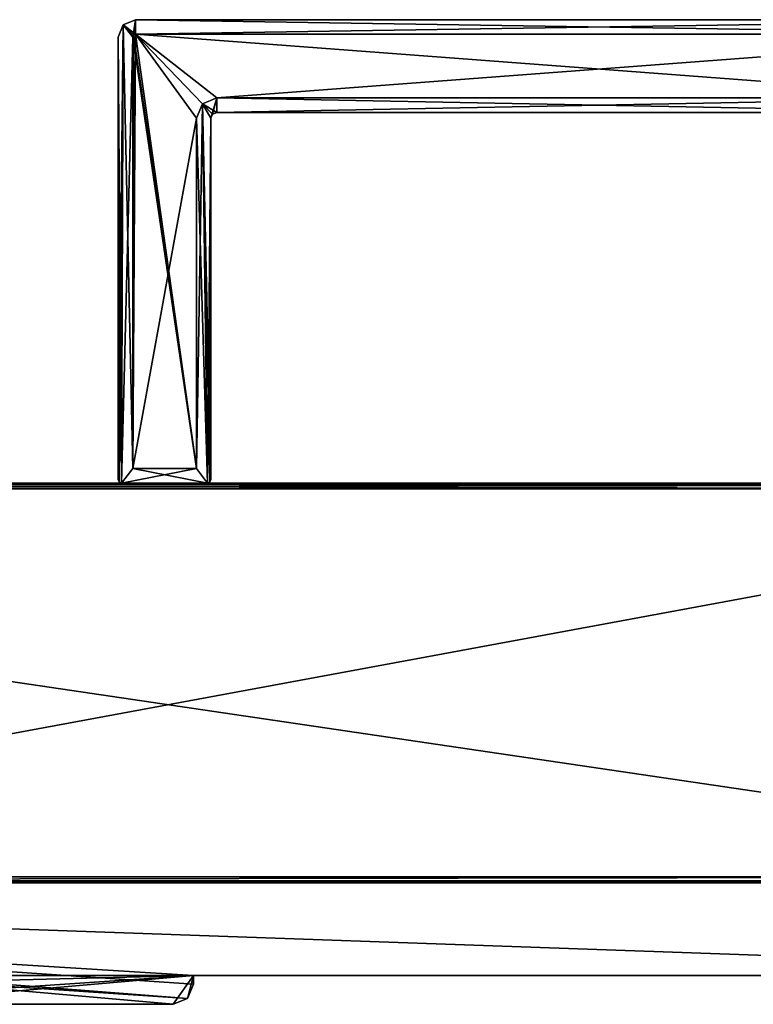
# Model space of a CAD drawing. Header units: millimetres. Extents: x -253 to 253, y -26 to 186.
# Tile 43 of 86: x 0 to 127, y -5 to 165. Entities that reach past the tile are written whole.
import ezdxf

# ---------------------------------------------------------------- set-up
doc = ezdxf.new("R2010")
doc.units = ezdxf.units.MM
doc.header["$LTSCALE"] = 52.148148
for name, color, linetype in [('1', 7, 'CONTINUOUS'), ('10', 7, 'CONTINUOUS'), ('100', 7, 'CONTINUOUS'), ('101', 7, 'CONTINUOUS'), ('102', 7, 'CONTINUOUS'), ('103', 7, 'CONTINUOUS'), ('104', 7, 'CONTINUOUS'), ('105', 7, 'CONTINUOUS'), ('11', 7, 'CONTINUOUS'), ('12', 7, 'CONTINUOUS'), ('13', 7, 'CONTINUOUS'), ('15', 7, 'CONTINUOUS'), ('16', 7, 'CONTINUOUS'), ('17', 7, 'CONTINUOUS'), ('3', 7, 'CONTINUOUS'), ('4', 7, 'CONTINUOUS'), ('5', 7, 'CONTINUOUS'), ('63', 7, 'CONTINUOUS'), ('65', 7, 'CONTINUOUS'), ('7', 7, 'CONTINUOUS'), ('72', 7, 'CONTINUOUS'), ('73', 7, 'CONTINUOUS'), ('74', 7, 'CONTINUOUS'), ('75', 7, 'CONTINUOUS'), ('76', 7, 'CONTINUOUS'), ('77', 7, 'CONTINUOUS'), ('78', 7, 'CONTINUOUS'), ('79', 7, 'CONTINUOUS'), ('8', 7, 'CONTINUOUS'), ('80', 7, 'CONTINUOUS'), ('86', 7, 'CONTINUOUS'), ('87', 7, 'CONTINUOUS'), ('88', 7, 'CONTINUOUS'), ('89', 7, 'CONTINUOUS'), ('90', 7, 'CONTINUOUS'), ('91', 7, 'CONTINUOUS'), ('92', 7, 'CONTINUOUS'), ('93', 7, 'CONTINUOUS'), ('95', 7, 'CONTINUOUS'), ('99', 7, 'CONTINUOUS')]:
    doc.layers.add(name, color=color, linetype=linetype)

msp = doc.modelspace()

# ---------------------------------------------------------------- linework, layer by layer
at = {"layer": '1', "linetype": 'Continuous'}
for points in [[(26.5, -5), (-26.5, -5), (26.5, -5, -2.8), (26.5, -5)], [(26.5, -5, -2.8), (-26.5, -5), (-26.5, -5, -2.8), (26.5, -5, -2.8)]]:
    msp.add_3dface(points, dxfattribs=at)
at = {"layer": '10', "linetype": 'Continuous'}
for points in [[(227, 84.71, -431.89), (227, 85, -432.59), (-227, 84.71, -431.89), (227, 84.71, -431.89)], [(-227, 84.71, -431.89), (227, 85, -432.59), (-227, 85, -432.59), (-227, 84.71, -431.89)], [(227, 84.01, -431.59), (227, 84.71, -431.89), (-227, 84.01, -431.59), (227, 84.01, -431.59)], [(-227, 84.01, -431.59), (227, 84.71, -431.89), (-227, 84.71, -431.89), (-227, 84.01, -431.59)]]:
    msp.add_3dface(points, dxfattribs=at)
at = {"layer": '100', "linetype": 'Continuous'}
for points in [[(34, 151.5, -446.3), (31.53, 150.47, -446.3), (34, 151.5, -440.55), (34, 151.5, -446.3)], [(31.53, 150.47, -446.3), (31.53, 150.47, -440.55), (34, 151.5, -440.55), (31.53, 150.47, -446.3)], [(31.53, 150.47, -446.3), (30.5, 148, -446.3), (31.53, 150.47, -440.55), (31.53, 150.47, -446.3)], [(30.5, 148, -446.3), (30.5, 148, -440.55), (31.53, 150.47, -440.55), (30.5, 148, -446.3)]]:
    msp.add_3dface(points, dxfattribs=at)
at = {"layer": '101', "linetype": 'Continuous'}
for points in [[(30.5, 148, -446.3), (30.5, 87.5, -446.3), (30.5, 148, -440.55), (30.5, 148, -446.3)], [(30.5, 87.5, -446.3), (30.5, 87.5, -440.55), (30.5, 148, -440.55), (30.5, 87.5, -446.3)]]:
    msp.add_3dface(points, dxfattribs=at)
at = {"layer": '102', "linetype": 'Continuous'}
for points in [[(30.5, 87.5, -446.3), (19.5, 87.5, -446.3), (30.5, 87.5, -440.55), (30.5, 87.5, -446.3)], [(19.5, 87.5, -446.3), (19.5, 87.5, -440.55), (30.5, 87.5, -440.55), (19.5, 87.5, -446.3)]]:
    msp.add_3dface(points, dxfattribs=at)
at = {"layer": '103', "linetype": 'Continuous'}
for points in [[(19.5, 87.5, -446.3), (19.5, 162, -446.3), (19.5, 87.5, -440.55), (19.5, 87.5, -446.3)], [(19.5, 162, -446.3), (19.5, 162, -440.55), (19.5, 87.5, -440.55), (19.5, 162, -446.3)]]:
    msp.add_3dface(points, dxfattribs=at)
at = {"layer": '104', "linetype": 'Continuous'}
for points in [[(19.5, 162, -446.3), (19.65, 162.35, -446.3), (19.5, 162, -440.55), (19.5, 162, -446.3)], [(19.65, 162.35, -446.3), (19.65, 162.35, -440.55), (19.5, 162, -440.55), (19.65, 162.35, -446.3)], [(19.65, 162.35, -446.3), (20, 162.5, -446.3), (19.65, 162.35, -440.55), (19.65, 162.35, -446.3)], [(20, 162.5, -446.3), (20, 162.5, -440.55), (19.65, 162.35, -440.55), (20, 162.5, -446.3)]]:
    msp.add_3dface(points, dxfattribs=at)
at = {"layer": '105', "linetype": 'Continuous'}
for points in [[(180, 162.5, -446.3), (180, 162.5, -440.55), (20, 162.5, -440.55), (180, 162.5, -446.3)], [(20, 162.5, -446.3), (180, 162.5, -446.3), (20, 162.5, -440.55), (20, 162.5, -446.3)]]:
    msp.add_3dface(points, dxfattribs=at)
at = {"layer": '11', "linetype": 'Continuous'}
for points in [[(227, 16.99, -431.01), (227, 84.01, -431.59), (-227, 84.01, -431.59), (227, 16.99, -431.01)], [(227, 16.99, -431.01), (-227, 84.01, -431.59), (-227, 16.99, -431.01), (227, 16.99, -431.01)]]:
    msp.add_3dface(points, dxfattribs=at)
at = {"layer": '12', "linetype": 'Continuous'}
for points in [[(227, 16.29, -430.71), (227, 16.99, -431.01), (-227, 16.29, -430.71), (227, 16.29, -430.71)], [(227, 16.99, -431.01), (-227, 16.99, -431.01), (-227, 16.29, -430.71), (227, 16.99, -431.01)], [(227, 16, -430.01), (227, 16.29, -430.71), (-227, 16, -430.01), (227, 16, -430.01)], [(-227, 16, -430.01), (227, 16.29, -430.71), (-227, 16.29, -430.71), (-227, 16, -430.01)]]:
    msp.add_3dface(points, dxfattribs=at)
at = {"layer": '13', "linetype": 'Continuous'}
for points in [[(-227, 16), (227, 16), (-227, 16, -430.01), (-227, 16)], [(227, 16), (227, 16, -430.01), (-227, 16, -430.01), (227, 16)]]:
    msp.add_3dface(points, dxfattribs=at)
at = {"layer": '15', "linetype": 'Continuous'}
for points in [[(227, 0, -447), (-227, 0, -447), (227, 84, -447), (227, 0, -447)], [(227, 84, -447), (-227, 0, -447), (-227, 84, -447), (227, 84, -447)]]:
    msp.add_3dface(points, dxfattribs=at)
at = {"layer": '16', "linetype": 'Continuous'}
for points in [[(227, 85, -446), (227, 84.71, -446.71), (-227, 85, -446), (227, 85, -446)], [(227, 84.71, -446.71), (-227, 84.71, -446.71), (-227, 85, -446), (227, 84.71, -446.71)], [(227, 84.71, -446.71), (227, 84, -447), (-227, 84.71, -446.71), (227, 84.71, -446.71)], [(227, 84, -447), (-227, 84, -447), (-227, 84.71, -446.71), (227, 84, -447)]]:
    msp.add_3dface(points, dxfattribs=at)
at = {"layer": '17', "linetype": 'Continuous'}
for points in [[(227, 85, -432.59), (227, 85, -446), (-227, 85, -446), (227, 85, -432.59)], [(-227, 85, -432.59), (227, 85, -432.59), (-227, 85, -446), (-227, 85, -432.59)]]:
    msp.add_3dface(points, dxfattribs=at)
at = {"layer": '3', "linetype": 'Continuous'}
for points in [[(-28.97, -3.97, -2.8), (-30, -1.5, -2.8), (30, 0, -2.8), (-28.97, -3.97, -2.8)], [(30, 0, -2.8), (-30, -1.5, -2.8), (-30, 0, -2.8), (30, 0, -2.8)], [(-26.5, -5, -2.8), (-28.97, -3.97, -2.8), (30, 0, -2.8), (-26.5, -5, -2.8)], [(26.5, -5, -2.8), (-26.5, -5, -2.8), (30, 0, -2.8), (26.5, -5, -2.8)], [(28.97, -3.97, -2.8), (26.5, -5, -2.8), (30, 0, -2.8), (28.97, -3.97, -2.8)], [(30, -1.5, -2.8), (28.97, -3.97, -2.8), (30, 0, -2.8), (30, -1.5, -2.8)]]:
    msp.add_3dface(points, dxfattribs=at)
at = {"layer": '4', "linetype": 'Continuous'}
for points in [[(28.97, -3.97, -2.8), (30, -1.5, -2.8), (28.97, -3.97), (28.97, -3.97, -2.8)], [(28.97, -3.97), (30, -1.5, -2.8), (30, -1.5), (28.97, -3.97)], [(26.5, -5), (26.5, -5, -2.8), (28.97, -3.97, -2.8), (26.5, -5)], [(26.5, -5), (28.97, -3.97, -2.8), (28.97, -3.97), (26.5, -5)]]:
    msp.add_3dface(points, dxfattribs=at)
at = {"layer": '5', "linetype": 'Continuous'}
for points in [[(28.97, -3.97), (30, -1.5), (-227, 16), (28.97, -3.97)], [(-30, 0), (28.97, -3.97), (-227, 16), (-30, 0)], [(-227, 16), (30, -1.5), (30, 0), (-227, 16)], [(227, 16), (-227, 16), (227, 0), (227, 16)], [(227, 0), (-227, 16), (30, 0), (227, 0)], [(-26.5, -5), (26.5, -5), (-30, 0), (-26.5, -5)], [(26.5, -5), (28.97, -3.97), (-30, 0), (26.5, -5)]]:
    msp.add_3dface(points, dxfattribs=at)
at = {"layer": '63', "linetype": 'Continuous'}
for points in [[(17.88, 164.12, -446.3), (20, 165, -446.3), (19.5, 162, -446.3), (17.88, 164.12, -446.3)], [(19.5, 162, -446.3), (20, 165, -446.3), (19.65, 162.35, -446.3), (19.5, 162, -446.3)], [(19.65, 162.35, -446.3), (20, 165, -446.3), (20, 162.5, -446.3), (19.65, 162.35, -446.3)], [(180, 165, -446.3), (180, 162.5, -446.3), (20, 162.5, -446.3), (180, 165, -446.3)], [(20, 165, -446.3), (180, 165, -446.3), (20, 162.5, -446.3), (20, 165, -446.3)], [(17, 162, -446.3), (17.88, 164.12, -446.3), (17, 85.6, -446.3), (17, 162, -446.3)], [(17, 85.6, -446.3), (17.88, 164.12, -446.3), (17.18, 85.18, -446.3), (17, 85.6, -446.3)], [(17.18, 85.18, -446.3), (17.88, 164.12, -446.3), (17.6, 85, -446.3), (17.18, 85.18, -446.3)], [(17.6, 85, -446.3), (17.88, 164.12, -446.3), (19.5, 162, -446.3), (17.6, 85, -446.3)], [(19.5, 87.5, -446.3), (17.6, 85, -446.3), (19.5, 162, -446.3), (19.5, 87.5, -446.3)], [(34, 151.5, -446.3), (33, 148, -446.3), (31.53, 150.47, -446.3), (34, 151.5, -446.3)], [(33.29, 148.71, -446.3), (33, 148, -446.3), (34, 151.5, -446.3), (33.29, 148.71, -446.3)], [(34, 149, -446.3), (33.29, 148.71, -446.3), (34, 151.5, -446.3), (34, 149, -446.3)], [(166, 149, -446.3), (34, 149, -446.3), (166, 151.5, -446.3), (166, 149, -446.3)], [(166, 151.5, -446.3), (34, 149, -446.3), (34, 151.5, -446.3), (166, 151.5, -446.3)], [(31.53, 150.47, -446.3), (32.4, 85, -446.3), (30.5, 87.5, -446.3), (31.53, 150.47, -446.3)], [(30.5, 148, -446.3), (31.53, 150.47, -446.3), (30.5, 87.5, -446.3), (30.5, 148, -446.3)], [(33, 148, -446.3), (32.4, 85, -446.3), (31.53, 150.47, -446.3), (33, 148, -446.3)], [(32.82, 85.18, -446.3), (32.4, 85, -446.3), (33, 148, -446.3), (32.82, 85.18, -446.3)], [(33, 85.6, -446.3), (32.82, 85.18, -446.3), (33, 148, -446.3), (33, 85.6, -446.3)], [(32.4, 85, -446.3), (17.6, 85, -446.3), (30.5, 87.5, -446.3), (32.4, 85, -446.3)], [(30.5, 87.5, -446.3), (17.6, 85, -446.3), (19.5, 87.5, -446.3), (30.5, 87.5, -446.3)]]:
    msp.add_3dface(points, dxfattribs=at)
at = {"layer": '65', "linetype": 'Continuous'}
for points in [[(20, 165, -432.3), (17.88, 164.12, -432.3), (20, 162.5, -432.3), (20, 165, -432.3)], [(180, 165, -432.3), (20, 165, -432.3), (180, 162.5, -432.3), (180, 165, -432.3)], [(180, 162.5, -432.3), (20, 165, -432.3), (20, 162.5, -432.3), (180, 162.5, -432.3)], [(17, 162, -432.3), (17.6, 85, -432.3), (17.88, 164.12, -432.3), (17, 162, -432.3)], [(17.88, 164.12, -432.3), (17.6, 85, -432.3), (19.5, 87.5, -432.3), (17.88, 164.12, -432.3)], [(20, 162.5, -432.3), (17.88, 164.12, -432.3), (19.65, 162.35, -432.3), (20, 162.5, -432.3)], [(19.65, 162.35, -432.3), (17.88, 164.12, -432.3), (19.5, 162, -432.3), (19.65, 162.35, -432.3)], [(19.5, 162, -432.3), (17.88, 164.12, -432.3), (19.5, 87.5, -432.3), (19.5, 162, -432.3)], [(17.18, 85.18, -432.3), (17.6, 85, -432.3), (17, 162, -432.3), (17.18, 85.18, -432.3)], [(17, 85.6, -432.3), (17.18, 85.18, -432.3), (17, 162, -432.3), (17, 85.6, -432.3)], [(31.53, 150.47, -432.3), (34, 149, -432.3), (34, 151.5, -432.3), (31.53, 150.47, -432.3)], [(34, 149, -432.3), (166, 149, -432.3), (34, 151.5, -432.3), (34, 149, -432.3)], [(34, 151.5, -432.3), (166, 149, -432.3), (166, 151.5, -432.3), (34, 151.5, -432.3)], [(30.5, 148, -432.3), (32.4, 85, -432.3), (31.53, 150.47, -432.3), (30.5, 148, -432.3)], [(33.29, 148.71, -432.3), (34, 149, -432.3), (31.53, 150.47, -432.3), (33.29, 148.71, -432.3)], [(33, 148, -432.3), (33.29, 148.71, -432.3), (31.53, 150.47, -432.3), (33, 148, -432.3)], [(33, 85.6, -432.3), (33, 148, -432.3), (31.53, 150.47, -432.3), (33, 85.6, -432.3)], [(32.82, 85.18, -432.3), (33, 85.6, -432.3), (31.53, 150.47, -432.3), (32.82, 85.18, -432.3)], [(32.4, 85, -432.3), (32.82, 85.18, -432.3), (31.53, 150.47, -432.3), (32.4, 85, -432.3)], [(30.5, 87.5, -432.3), (32.4, 85, -432.3), (30.5, 148, -432.3), (30.5, 87.5, -432.3)], [(17.6, 85, -432.3), (32.4, 85, -432.3), (19.5, 87.5, -432.3), (17.6, 85, -432.3)], [(19.5, 87.5, -432.3), (32.4, 85, -432.3), (30.5, 87.5, -432.3), (19.5, 87.5, -432.3)]]:
    msp.add_3dface(points, dxfattribs=at)
at = {"layer": '7', "linetype": 'Continuous'}
for points in [[(-30, 0, -2.8), (-227, 0), (227, 0, -447), (-30, 0, -2.8)], [(227, 0, -447), (-227, 0), (-227, 0, -447), (227, 0, -447)], [(30, 0, -2.8), (-30, 0, -2.8), (227, 0, -447), (30, 0, -2.8)], [(30, 0), (30, 0, -2.8), (227, 0, -447), (30, 0)], [(227, 0), (30, 0), (227, 0, -447), (227, 0)]]:
    msp.add_3dface(points, dxfattribs=at)
at = {"layer": '72', "linetype": 'Continuous'}
for points in [[(34, 149, -446.3), (166, 149, -446.3), (34, 149, -432.3), (34, 149, -446.3)], [(166, 149, -446.3), (166, 149, -432.3), (34, 149, -432.3), (166, 149, -446.3)]]:
    msp.add_3dface(points, dxfattribs=at)
at = {"layer": '73', "linetype": 'Continuous'}
for points in [[(33, 148, -446.3), (33.29, 148.71, -446.3), (33, 148, -432.3), (33, 148, -446.3)], [(33.29, 148.71, -446.3), (33.29, 148.71, -432.3), (33, 148, -432.3), (33.29, 148.71, -446.3)], [(33.29, 148.71, -446.3), (34, 149, -446.3), (33.29, 148.71, -432.3), (33.29, 148.71, -446.3)], [(34, 149, -446.3), (34, 149, -432.3), (33.29, 148.71, -432.3), (34, 149, -446.3)]]:
    msp.add_3dface(points, dxfattribs=at)
at = {"layer": '74', "linetype": 'Continuous'}
for points in [[(33, 85.6, -446.3), (33, 148, -446.3), (33, 85.6, -432.3), (33, 85.6, -446.3)], [(33, 148, -446.3), (33, 148, -432.3), (33, 85.6, -432.3), (33, 148, -446.3)]]:
    msp.add_3dface(points, dxfattribs=at)
at = {"layer": '75', "linetype": 'Continuous'}
for points in [[(32.4, 85, -446.3), (32.82, 85.18, -446.3), (32.4, 85, -432.3), (32.4, 85, -446.3)], [(32.82, 85.18, -446.3), (32.82, 85.18, -432.3), (32.4, 85, -432.3), (32.82, 85.18, -446.3)], [(32.82, 85.18, -446.3), (33, 85.6, -446.3), (32.82, 85.18, -432.3), (32.82, 85.18, -446.3)], [(33, 85.6, -446.3), (33, 85.6, -432.3), (32.82, 85.18, -432.3), (33, 85.6, -446.3)]]:
    msp.add_3dface(points, dxfattribs=at)
at = {"layer": '76', "linetype": 'Continuous'}
for points in [[(17.6, 85, -446.3), (32.4, 85, -446.3), (17.6, 85, -432.3), (17.6, 85, -446.3)], [(32.4, 85, -446.3), (32.4, 85, -432.3), (17.6, 85, -432.3), (32.4, 85, -446.3)]]:
    msp.add_3dface(points, dxfattribs=at)
at = {"layer": '77', "linetype": 'Continuous'}
for points in [[(17, 85.6, -446.3), (17.18, 85.18, -446.3), (17, 85.6, -432.3), (17, 85.6, -446.3)], [(17.18, 85.18, -446.3), (17.18, 85.18, -432.3), (17, 85.6, -432.3), (17.18, 85.18, -446.3)], [(17.18, 85.18, -446.3), (17.6, 85, -446.3), (17.18, 85.18, -432.3), (17.18, 85.18, -446.3)], [(17.6, 85, -446.3), (17.6, 85, -432.3), (17.18, 85.18, -432.3), (17.6, 85, -446.3)]]:
    msp.add_3dface(points, dxfattribs=at)
at = {"layer": '78', "linetype": 'Continuous'}
for points in [[(17, 162, -446.3), (17, 85.6, -446.3), (17, 162, -432.3), (17, 162, -446.3)], [(17, 85.6, -446.3), (17, 85.6, -432.3), (17, 162, -432.3), (17, 85.6, -446.3)]]:
    msp.add_3dface(points, dxfattribs=at)
at = {"layer": '79', "linetype": 'Continuous'}
for points in [[(20, 165, -446.3), (17.88, 164.12, -446.3), (20, 165, -432.3), (20, 165, -446.3)], [(17.88, 164.12, -446.3), (17.88, 164.12, -432.3), (20, 165, -432.3), (17.88, 164.12, -446.3)], [(17.88, 164.12, -446.3), (17, 162, -446.3), (17.88, 164.12, -432.3), (17.88, 164.12, -446.3)], [(17, 162, -446.3), (17, 162, -432.3), (17.88, 164.12, -432.3), (17, 162, -446.3)]]:
    msp.add_3dface(points, dxfattribs=at)
at = {"layer": '8', "linetype": 'Continuous'}
for points in [[(30, -1.5, -2.8), (30, 0, -2.8), (30, 0), (30, -1.5, -2.8)], [(30, -1.5), (30, -1.5, -2.8), (30, 0), (30, -1.5)]]:
    msp.add_3dface(points, dxfattribs=at)
at = {"layer": '80', "linetype": 'Continuous'}
for points in [[(180, 165, -446.3), (20, 165, -446.3), (180, 165, -432.3), (180, 165, -446.3)], [(180, 165, -432.3), (20, 165, -446.3), (20, 165, -432.3), (180, 165, -432.3)]]:
    msp.add_3dface(points, dxfattribs=at)
at = {"layer": '86', "linetype": 'Continuous'}
for points in [[(34, 151.5, -432.3), (166, 151.5, -432.3), (34, 151.5, -438.05), (34, 151.5, -432.3)], [(166, 151.5, -432.3), (166, 151.5, -438.05), (34, 151.5, -438.05), (166, 151.5, -432.3)]]:
    msp.add_3dface(points, dxfattribs=at)
at = {"layer": '87', "linetype": 'Continuous'}
for points in [[(31.53, 150.47, -432.3), (34, 151.5, -432.3), (31.53, 150.47, -438.05), (31.53, 150.47, -432.3)], [(34, 151.5, -432.3), (34, 151.5, -438.05), (31.53, 150.47, -438.05), (34, 151.5, -432.3)], [(30.5, 148, -432.3), (31.53, 150.47, -432.3), (30.5, 148, -438.05), (30.5, 148, -432.3)], [(30.5, 148, -438.05), (31.53, 150.47, -432.3), (31.53, 150.47, -438.05), (30.5, 148, -438.05)]]:
    msp.add_3dface(points, dxfattribs=at)
at = {"layer": '88', "linetype": 'Continuous'}
for points in [[(30.5, 87.5, -432.3), (30.5, 148, -432.3), (30.5, 87.5, -438.05), (30.5, 87.5, -432.3)], [(30.5, 148, -432.3), (30.5, 148, -438.05), (30.5, 87.5, -438.05), (30.5, 148, -432.3)]]:
    msp.add_3dface(points, dxfattribs=at)
at = {"layer": '89', "linetype": 'Continuous'}
for points in [[(19.5, 87.5, -432.3), (30.5, 87.5, -432.3), (19.5, 87.5, -438.05), (19.5, 87.5, -432.3)], [(30.5, 87.5, -432.3), (30.5, 87.5, -438.05), (19.5, 87.5, -438.05), (30.5, 87.5, -432.3)]]:
    msp.add_3dface(points, dxfattribs=at)
at = {"layer": '90', "linetype": 'Continuous'}
for points in [[(19.5, 162, -432.3), (19.5, 87.5, -432.3), (19.5, 162, -438.05), (19.5, 162, -432.3)], [(19.5, 87.5, -432.3), (19.5, 87.5, -438.05), (19.5, 162, -438.05), (19.5, 87.5, -432.3)]]:
    msp.add_3dface(points, dxfattribs=at)
at = {"layer": '91', "linetype": 'Continuous'}
for points in [[(19.65, 162.35, -432.3), (19.5, 162, -432.3), (19.65, 162.35, -438.05), (19.65, 162.35, -432.3)], [(19.5, 162, -432.3), (19.5, 162, -438.05), (19.65, 162.35, -438.05), (19.5, 162, -432.3)], [(20, 162.5, -432.3), (19.65, 162.35, -432.3), (20, 162.5, -438.05), (20, 162.5, -432.3)], [(20, 162.5, -438.05), (19.65, 162.35, -432.3), (19.65, 162.35, -438.05), (20, 162.5, -438.05)]]:
    msp.add_3dface(points, dxfattribs=at)
at = {"layer": '92', "linetype": 'Continuous'}
for points in [[(180, 162.5, -432.3), (20, 162.5, -432.3), (180, 162.5, -438.05), (180, 162.5, -432.3)], [(180, 162.5, -438.05), (20, 162.5, -432.3), (20, 162.5, -438.05), (180, 162.5, -438.05)]]:
    msp.add_3dface(points, dxfattribs=at)
at = {"layer": '93', "linetype": 'Continuous'}
for points in [[(19.5, 162, -438.05), (30.5, 87.5, -438.05), (19.65, 162.35, -438.05), (19.5, 162, -438.05)], [(19.5, 87.5, -438.05), (30.5, 87.5, -438.05), (19.5, 162, -438.05), (19.5, 87.5, -438.05)], [(30.5, 87.5, -438.05), (20, 162.5, -438.05), (19.65, 162.35, -438.05), (30.5, 87.5, -438.05)], [(166, 151.5, -438.05), (180, 162.5, -438.05), (20, 162.5, -438.05), (166, 151.5, -438.05)], [(34, 151.5, -438.05), (166, 151.5, -438.05), (20, 162.5, -438.05), (34, 151.5, -438.05)], [(31.53, 150.47, -438.05), (34, 151.5, -438.05), (20, 162.5, -438.05), (31.53, 150.47, -438.05)], [(30.5, 148, -438.05), (31.53, 150.47, -438.05), (20, 162.5, -438.05), (30.5, 148, -438.05)], [(30.5, 87.5, -438.05), (30.5, 148, -438.05), (20, 162.5, -438.05), (30.5, 87.5, -438.05)]]:
    msp.add_3dface(points, dxfattribs=at)
at = {"layer": '95', "linetype": 'Continuous'}
for points in [[(19.65, 162.35, -440.55), (20, 162.5, -440.55), (19.5, 87.5, -440.55), (19.65, 162.35, -440.55)], [(19.5, 87.5, -440.55), (20, 162.5, -440.55), (30.5, 148, -440.55), (19.5, 87.5, -440.55)], [(19.5, 162, -440.55), (19.65, 162.35, -440.55), (19.5, 87.5, -440.55), (19.5, 162, -440.55)], [(20, 162.5, -440.55), (180, 162.5, -440.55), (34, 151.5, -440.55), (20, 162.5, -440.55)], [(30.5, 148, -440.55), (20, 162.5, -440.55), (31.53, 150.47, -440.55), (30.5, 148, -440.55)], [(31.53, 150.47, -440.55), (20, 162.5, -440.55), (34, 151.5, -440.55), (31.53, 150.47, -440.55)], [(34, 151.5, -440.55), (180, 162.5, -440.55), (166, 151.5, -440.55), (34, 151.5, -440.55)], [(30.5, 87.5, -440.55), (19.5, 87.5, -440.55), (30.5, 148, -440.55), (30.5, 87.5, -440.55)]]:
    msp.add_3dface(points, dxfattribs=at)
at = {"layer": '99', "linetype": 'Continuous'}
for points in [[(166, 151.5, -446.3), (34, 151.5, -446.3), (166, 151.5, -440.55), (166, 151.5, -446.3)], [(34, 151.5, -446.3), (34, 151.5, -440.55), (166, 151.5, -440.55), (34, 151.5, -446.3)]]:
    msp.add_3dface(points, dxfattribs=at)

doc.saveas('drawing.dxf')
